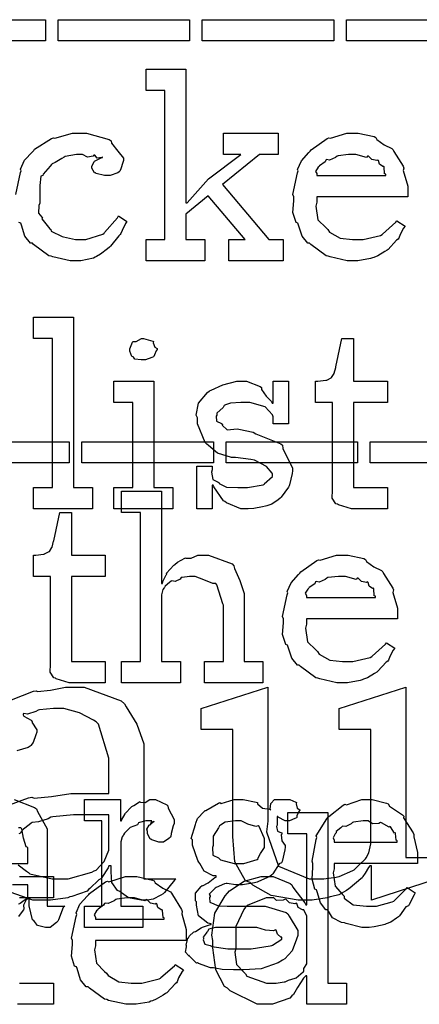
# Model space of a CAD drawing. Extents: x 0 to 8.5, y 0 to 11.
# Tile 72 of 256: x 2.999 to 3.26, y 2.405 to 3.047. Entities that reach past the tile are written whole.
import ezdxf

# ---------------------------------------------------------------- set-up
doc = ezdxf.new("R2010")
doc.units = 0
doc.layers.get('0').update_dxf_attribs({"linetype": 'CONTINUOUS'})

msp = doc.modelspace()

# ---------------------------------------------------------------- linework, layer by layer
at = {"color": 0}
for points in [[(2.92996, 3.04742), (3.01568, 3.04742), (3.01568, 3.03353), (2.92996, 3.03353), (2.92996, 3.04742)], [(3.02399, 3.04742), (3.10969, 3.04742), (3.10969, 3.03353), (3.02399, 3.03353), (3.02399, 3.04742)], [(3.11794, 3.04742), (3.20367, 3.04742), (3.20367, 3.03353), (3.11794, 3.03353), (3.11794, 3.04742)], [(3.21197, 3.04742), (3.29769, 3.04742), (3.29769, 3.03353), (3.21197, 3.03353), (3.21197, 3.04742)], [(3.08122, 2.90403), (3.09358, 2.90403), (3.09358, 3.00125), (3.08122, 3.00125), (3.08122, 3.01514), (3.10726, 3.01514), (3.10726, 2.9279), (3.10813, 2.9279), (3.12201, 2.94353), (3.14307, 2.95958), (3.13178, 2.95958), (3.13178, 2.97347), (3.16737, 2.97347), (3.16737, 2.95958), (3.15522, 2.95958), (3.13112, 2.93983), (3.16129, 2.90403), (3.17063, 2.90403), (3.17063, 2.89014), (3.13525, 2.89014), (3.13525, 2.90403), (3.14589, 2.90403), (3.12181, 2.93246), (3.10726, 2.92051), (3.10726, 2.90403), (3.11963, 2.90403), (3.11963, 2.89014), (3.08122, 2.89014), (3.08122, 2.90403)], [(3.21658, 2.89014), (3.21246, 2.89014), (3.20128, 2.89268), (3.20008, 2.89318), (3.19868, 2.89344), (3.18875, 2.90076), (3.18793, 2.90164), (3.18674, 2.90158), (3.183, 2.90619), (3.18078, 2.91342), (3.18033, 2.91465), (3.1791, 2.91504), (3.17708, 2.92156), (3.17774, 2.92925), (3.17774, 2.93181), (3.17708, 2.93338), (3.18007, 2.94749), (3.18056, 2.94874), (3.18012, 2.94976), (3.18257, 2.9554), (3.1875, 2.96089), (3.18838, 2.96175), (3.18886, 2.96251), (3.19933, 2.96994), (3.20053, 2.97043), (3.2015, 2.97006), (3.21229, 2.97347), (3.21593, 2.97347), (3.21972, 2.97347), (3.22999, 2.97114), (3.23113, 2.97065), (3.23178, 2.96929), (3.2366, 2.96588), (3.24164, 2.96349), (3.2424, 2.96263), (3.24289, 2.96153), (3.24892, 2.95188), (3.24935, 2.95068), (3.24897, 2.94911), (3.25196, 2.93892), (3.25196, 2.93549), (3.25196, 2.93181), (3.19271, 2.93181), (3.19271, 2.92833), (3.192, 2.92572), (3.19336, 2.91694), (3.19868, 2.91162), (3.19988, 2.91054), (3.2009, 2.9089), (3.2079, 2.90483), (3.21604, 2.90403), (3.21875, 2.90403), (3.22287, 2.90403), (3.23421, 2.90674), (3.23525, 2.90728), (3.23546, 2.90761), (3.24419, 2.91531), (3.24479, 2.91618), (3.25022, 2.91271), (3.24924, 2.91151), (3.24696, 2.90733), (3.2461, 2.90489), (3.24567, 2.90424), (3.24468, 2.90354), (3.23921, 2.89762), (3.2385, 2.89708), (3.23699, 2.89615), (3.23242, 2.89344), (3.22982, 2.89242), (3.22894, 2.89208), (3.22775, 2.8916), (3.21935, 2.89014), (3.21658, 2.89014)], [(3.19271, 2.94569), (3.23762, 2.94569), (3.23762, 2.94656), (3.23687, 2.94683), (3.23654, 2.95139), (3.23633, 2.95176), (3.23562, 2.95171), (3.23346, 2.95324), (3.23286, 2.95562), (3.23242, 2.95589), (3.23172, 2.95551), (3.22857, 2.95617), (3.22635, 2.95839), (3.22569, 2.9585), (3.22499, 2.95763), (3.21815, 2.95958), (3.21593, 2.95958), (3.21343, 2.95958), (3.20665, 2.95871), (3.20594, 2.9585), (3.20486, 2.95763), (3.2009, 2.95583), (3.199, 2.95617), (3.19857, 2.95589), (3.19803, 2.95475), (3.19444, 2.95221), (3.19422, 2.95176), (3.19347, 2.95117), (3.19179, 2.94851), (3.19271, 2.94706), (3.19271, 2.94656), (3.19271, 2.94569)], [(3.00786, 2.74224), (3.02024, 2.74224), (3.02024, 2.83946), (3.00786, 2.83946), (3.00786, 2.85335), (3.0339, 2.85335), (3.0339, 2.74224), (3.04628, 2.74224), (3.04628, 2.72835), (3.00786, 2.72835), (3.00786, 2.74224)], [(3.07954, 2.82557), (3.07813, 2.82557), (3.07394, 2.82607), (3.07314, 2.82726), (3.07281, 2.82753), (3.07206, 2.82769), (3.07064, 2.83117), (3.07064, 2.83231), (3.07064, 2.83274), (3.07064, 2.83274), (3.07243, 2.83718), (3.07281, 2.83751), (3.07281, 2.83751), (3.07476, 2.83751), (3.07835, 2.83946), (3.07954, 2.83946), (3.07954, 2.83946), (3.08567, 2.83783), (3.08604, 2.83751), (3.08594, 2.83664), (3.08703, 2.83382), (3.08843, 2.83301), (3.08843, 2.83274), (3.08843, 2.83231), (3.08789, 2.83154), (3.08669, 2.82889), (3.08626, 2.82775), (3.08604, 2.82753), (3.08512, 2.82704), (3.08089, 2.82557), (3.07954, 2.82557)], [(3.21832, 2.72835), (3.21528, 2.72835), (3.20671, 2.7309), (3.20617, 2.73139), (3.20514, 2.73167), (3.20275, 2.73535), (3.2029, 2.74056), (3.2029, 2.74224), (3.2029, 2.79779), (3.19185, 2.79779), (3.19185, 2.81168), (3.19336, 2.81168), (3.19336, 2.81168), (3.19846, 2.81222), (3.19879, 2.81233), (3.19911, 2.81239), (3.20204, 2.81392), (3.20226, 2.81407), (3.20226, 2.81407), (3.20389, 2.81662), (3.204, 2.81689), (3.204, 2.81689), (3.20497, 2.82064), (3.20508, 2.82101), (3.20899, 2.83946), (3.21658, 2.83946), (3.21658, 2.81168), (3.23872, 2.81168), (3.23872, 2.79779), (3.21658, 2.79779), (3.21658, 2.74224), (3.23872, 2.74224), (3.23872, 2.72835), (3.23774, 2.72835), (3.23551, 2.72835), (3.23481, 2.72835), (3.23356, 2.72835), (3.23074, 2.72835), (3.22982, 2.72835), (3.2284, 2.72835), (3.22521, 2.72835), (3.22418, 2.72835), (3.22271, 2.72835), (3.2194, 2.72835), (3.21832, 2.72835)], [(3.06022, 2.74224), (3.0726, 2.74224), (3.0726, 2.79779), (3.06022, 2.79779), (3.06022, 2.81168), (3.08626, 2.81168), (3.08626, 2.74224), (3.09864, 2.74224), (3.09864, 2.72835), (3.06022, 2.72835), (3.06022, 2.74224)], [(3.1466, 2.72835), (3.14312, 2.72835), (3.13368, 2.73236), (3.13271, 2.73313), (3.13172, 2.73356), (3.12543, 2.74278), (3.12511, 2.74376), (3.12446, 2.74376), (3.12446, 2.72835), (3.11447, 2.72835), (3.11447, 2.75612), (3.12446, 2.75612), (3.12446, 2.75375), (3.12403, 2.75239), (3.12478, 2.74761), (3.12825, 2.74582), (3.12901, 2.74528), (3.1289, 2.74485), (3.13363, 2.74262), (3.14122, 2.74224), (3.14378, 2.74224), (3.14746, 2.74224), (3.15767, 2.74408), (3.15853, 2.74442), (3.15836, 2.74463), (3.16374, 2.74951), (3.16374, 2.75114), (3.16342, 2.75163), (3.15972, 2.75608), (3.15196, 2.76014), (3.14962, 2.76047), (3.13965, 2.76178), (3.13693, 2.76178), (3.12782, 2.7646), (3.12201, 2.76964), (3.12099, 2.77067), (3.11974, 2.77171), (3.1149, 2.78381), (3.1149, 2.78782), (3.11404, 2.78939), (3.11556, 2.79736), (3.12142, 2.80436), (3.12272, 2.80539), (3.12364, 2.80583), (3.13124, 2.80919), (3.14046, 2.81168), (3.14356, 2.81168), (3.14681, 2.81168), (3.15571, 2.80826), (3.15657, 2.80757), (3.15657, 2.80615), (3.15956, 2.80186), (3.16319, 2.79844), (3.16351, 2.79736), (3.16417, 2.79736), (3.16417, 2.81168), (3.17415, 2.81168), (3.17415, 2.7839), (3.16417, 2.7839), (3.16417, 2.78847), (3.16379, 2.78965), (3.15896, 2.79492), (3.14887, 2.79779), (3.14551, 2.79779), (3.14318, 2.79779), (3.13629, 2.79731), (3.13303, 2.79617), (3.13226, 2.79585), (3.13146, 2.79454), (3.1275, 2.79081), (3.1275, 2.78956), (3.12701, 2.7889), (3.12722, 2.78564), (3.13053, 2.78413), (3.13118, 2.78369), (3.13097, 2.78304), (3.13417, 2.77994), (3.14068, 2.7806), (3.14182, 2.78043), (3.15115, 2.77849), (3.15283, 2.77735), (3.16917, 2.77083), (3.17025, 2.76981), (3.17046, 2.76768), (3.17383, 2.7609), (3.17676, 2.75504), (3.17676, 2.7531), (3.17649, 2.75136), (3.17492, 2.74408), (3.17458, 2.74333), (3.17421, 2.74251), (3.16938, 2.73589), (3.16872, 2.73529), (3.16743, 2.73426), (3.16325, 2.7315), (3.1601, 2.73042), (3.15918, 2.73008), (3.15728, 2.72971), (3.15164, 2.72857), (3.14785, 2.72835), (3.1466, 2.72835)], [(2.94547, 2.77219), (3.03119, 2.77219), (3.03119, 2.75831), (2.94547, 2.75831), (2.94547, 2.77219)], [(3.03944, 2.77219), (3.12517, 2.77219), (3.12517, 2.75831), (3.03944, 2.75831), (3.03944, 2.77219)], [(3.13346, 2.77219), (3.21918, 2.77219), (3.21918, 2.75831), (3.13346, 2.75831), (3.13346, 2.77219)], [(3.22749, 2.77219), (3.31321, 2.77219), (3.31321, 2.75831), (3.22749, 2.75831), (3.22749, 2.77219)], [(3.06526, 2.62879), (3.07764, 2.62879), (3.07764, 2.72601), (3.06526, 2.72601), (3.06526, 2.7399), (3.09131, 2.7399), (3.09131, 2.67958), (3.09196, 2.67958), (3.09196, 2.67958), (3.09244, 2.68153), (3.09446, 2.68533), (3.09478, 2.68587), (3.09451, 2.68636), (3.09944, 2.69174), (3.09999, 2.69217), (3.09999, 2.69217), (3.10167, 2.69368), (3.10644, 2.69629), (3.10715, 2.6965), (3.10721, 2.69629), (3.11074, 2.69629), (3.11501, 2.69824), (3.11649, 2.69824), (3.12201, 2.69824), (3.13747, 2.69249), (3.13861, 2.69129), (3.13889, 2.68956), (3.14242, 2.68169), (3.14535, 2.67312), (3.14535, 2.67025), (3.14535, 2.62879), (3.1575, 2.62879), (3.1575, 2.6149), (3.11931, 2.6149), (3.11931, 2.62879), (3.13167, 2.62879), (3.13167, 2.66547), (3.1314, 2.66635), (3.1275, 2.67882), (3.12668, 2.67958), (3.12489, 2.67964), (3.11897, 2.68201), (3.11333, 2.68435), (3.11149, 2.68435), (3.10965, 2.68435), (3.10471, 2.68365), (3.10411, 2.68349), (3.10346, 2.68261), (3.10032, 2.68093), (3.0981, 2.68138), (3.0976, 2.6811), (3.09663, 2.68028), (3.09369, 2.67785), (3.09321, 2.67703), (3.09304, 2.67676), (3.09224, 2.67583), (3.09131, 2.67231), (3.09131, 2.67111), (3.09131, 2.62879), (3.10368, 2.62879), (3.10368, 2.6149), (3.06526, 2.6149), (3.06526, 2.62879)], [(3.03424, 2.6149), (3.03119, 2.6149), (3.02262, 2.61746), (3.02208, 2.61794), (3.02106, 2.61822), (3.01867, 2.6219), (3.01882, 2.62711), (3.01882, 2.62879), (3.01882, 2.68435), (3.00776, 2.68435), (3.00776, 2.69824), (3.00928, 2.69824), (3.00928, 2.69824), (3.01438, 2.69879), (3.01471, 2.69889), (3.01503, 2.69894), (3.01796, 2.70047), (3.01818, 2.70063), (3.01818, 2.70063), (3.01981, 2.70318), (3.01992, 2.70344), (3.01992, 2.70344), (3.02089, 2.70719), (3.021, 2.70757), (3.0249, 2.72601), (3.0325, 2.72601), (3.0325, 2.69824), (3.05464, 2.69824), (3.05464, 2.68435), (3.0325, 2.68435), (3.0325, 2.62879), (3.05464, 2.62879), (3.05464, 2.6149), (3.05365, 2.6149), (3.05143, 2.6149), (3.05072, 2.6149), (3.04949, 2.6149), (3.04665, 2.6149), (3.04574, 2.6149), (3.04432, 2.6149), (3.04113, 2.6149), (3.0401, 2.6149), (3.03863, 2.6149), (3.03532, 2.6149), (3.03424, 2.6149)], [(3.20985, 2.6149), (3.20574, 2.6149), (3.19456, 2.61746), (3.19336, 2.61794), (3.19194, 2.61822), (3.18201, 2.62554), (3.18121, 2.62642), (3.18001, 2.62636), (3.17626, 2.63097), (3.17404, 2.63818), (3.17361, 2.63943), (3.17236, 2.63981), (3.17036, 2.64632), (3.17101, 2.65403), (3.17101, 2.65657), (3.17036, 2.65815), (3.17333, 2.67225), (3.17383, 2.6735), (3.17339, 2.67453), (3.17583, 2.68018), (3.18078, 2.68565), (3.18164, 2.68653), (3.18213, 2.68728), (3.1926, 2.69472), (3.19379, 2.69521), (3.19476, 2.69482), (3.20557, 2.69824), (3.20921, 2.69824), (3.213, 2.69824), (3.22325, 2.6959), (3.22439, 2.69542), (3.22504, 2.69407), (3.22987, 2.69065), (3.23492, 2.68826), (3.23568, 2.68739), (3.23617, 2.68631), (3.24219, 2.67665), (3.24262, 2.67546), (3.24224, 2.67389), (3.24522, 2.66368), (3.24522, 2.66026), (3.24522, 2.65657), (3.18599, 2.65657), (3.18599, 2.6531), (3.18528, 2.6505), (3.18664, 2.64171), (3.19194, 2.63639), (3.19314, 2.63531), (3.19417, 2.63368), (3.20117, 2.62961), (3.20931, 2.62879), (3.21203, 2.62879), (3.21615, 2.62879), (3.22749, 2.63151), (3.22851, 2.63206), (3.22874, 2.63238), (3.23747, 2.64008), (3.23807, 2.64094), (3.24349, 2.63747), (3.24251, 2.63629), (3.24024, 2.63211), (3.23936, 2.62967), (3.23893, 2.62901), (3.23796, 2.62831), (3.23247, 2.6224), (3.23178, 2.62185), (3.23025, 2.62093), (3.22569, 2.61822), (3.2231, 2.61719), (3.22222, 2.61686), (3.22103, 2.61637), (3.21263, 2.6149), (3.20985, 2.6149)], [(3.18599, 2.67046), (3.2309, 2.67046), (3.2309, 2.67133), (3.23014, 2.6716), (3.22982, 2.67617), (3.2296, 2.67654), (3.22889, 2.67649), (3.22672, 2.678), (3.22613, 2.68039), (3.22569, 2.68067), (3.22499, 2.68028), (3.22185, 2.68093), (3.21963, 2.68317), (3.21897, 2.68326), (3.21826, 2.6824), (3.21143, 2.68435), (3.20921, 2.68435), (3.20671, 2.68435), (3.19993, 2.68349), (3.19922, 2.68326), (3.19814, 2.6824), (3.19417, 2.68061), (3.19228, 2.68093), (3.19185, 2.68067), (3.19129, 2.67953), (3.18772, 2.67697), (3.1875, 2.67654), (3.18674, 2.67594), (3.18506, 2.67329), (3.18599, 2.67182), (3.18599, 2.67133), (3.18599, 2.67046)], [(3.04101, 2.46929), (3.05231, 2.46929), (3.05231, 2.52485), (3.04101, 2.52485), (3.04101, 2.53874), (3.06467, 2.53874), (3.06467, 2.52485), (3.06532, 2.52485), (3.06515, 2.52528), (3.06765, 2.52946), (3.06793, 2.52983), (3.06793, 2.52983), (3.07161, 2.53386), (3.07206, 2.53418), (3.07206, 2.53418), (3.07319, 2.53483), (3.07693, 2.53722), (3.07747, 2.53743), (3.07758, 2.53706), (3.08062, 2.53683), (3.08376, 2.53874), (3.08485, 2.53874), (3.08751, 2.53874), (3.09483, 2.53532), (3.09549, 2.53461), (3.0956, 2.53315), (3.09961, 2.52567), (3.09961, 2.52311), (3.0989, 2.5216), (3.09765, 2.51654), (3.0975, 2.51465), (3.09722, 2.51421), (3.09614, 2.5134), (3.09256, 2.51096), (3.09136, 2.51096), (3.08968, 2.51096), (3.08507, 2.51258), (3.08464, 2.51292), (3.08388, 2.51303), (3.08225, 2.51671), (3.08225, 2.5179), (3.08214, 2.5179), (3.08165, 2.51953), (3.08333, 2.52203), (3.08356, 2.52225), (3.08356, 2.52225), (3.08388, 2.52225), (3.08626, 2.52436), (3.08658, 2.52442), (3.08658, 2.52462), (3.0861, 2.52419), (3.08442, 2.52311), (3.08507, 2.52485), (3.08507, 2.52485), (3.08447, 2.52485), (3.08311, 2.52485), (3.08268, 2.52485), (3.08111, 2.52485), (3.07693, 2.52376), (3.07639, 2.52354), (3.07574, 2.52229), (3.07096, 2.52046), (3.07053, 2.52007), (3.06967, 2.51932), (3.06711, 2.51676), (3.06657, 2.51568), (3.0664, 2.51531), (3.06569, 2.51454), (3.06489, 2.51124), (3.06489, 2.5101), (3.06489, 2.46929), (3.07921, 2.46929), (3.07921, 2.4554), (3.04101, 2.4554), (3.04101, 2.46929)], [(3.14094, 2.42763), (3.1384, 2.42763), (3.13092, 2.42796), (3.12642, 2.42871), (3.12532, 2.42893), (3.12337, 2.42904), (3.11556, 2.43186), (3.1149, 2.43218), (3.11426, 2.43213), (3.10954, 2.43668), (3.10926, 2.43718), (3.10883, 2.43707), (3.10693, 2.43918), (3.10753, 2.4426), (3.10753, 2.44368), (3.10732, 2.44379), (3.10861, 2.44829), (3.10883, 2.44868), (3.10883, 2.44868), (3.10949, 2.44988), (3.11214, 2.45231), (3.11253, 2.45258), (3.11253, 2.45258), (3.11356, 2.45269), (3.11724, 2.45518), (3.11774, 2.4554), (3.118, 2.45562), (3.12326, 2.45725), (3.12381, 2.45736), (3.12381, 2.45779), (3.12158, 2.45817), (3.1155, 2.46294), (3.11426, 2.46983), (3.11426, 2.47211), (3.11344, 2.47276), (3.1135, 2.47781), (3.11729, 2.4821), (3.11794, 2.48275), (3.11811, 2.48253), (3.12175, 2.48438), (3.12619, 2.48796), (3.12706, 2.48817), (3.12706, 2.48904), (3.12506, 2.48904), (3.11908, 2.49208), (3.11643, 2.49696), (3.11578, 2.49794), (3.11501, 2.49892), (3.11165, 2.50911), (3.11165, 2.51247), (3.11074, 2.5134), (3.11344, 2.52257), (3.11382, 2.52333), (3.11382, 2.52333), (3.11481, 2.52636), (3.11925, 2.53103), (3.1199, 2.53157), (3.12017, 2.53162), (3.12853, 2.53651), (3.12944, 2.53678), (3.13032, 2.53614), (3.13878, 2.53874), (3.1416, 2.53874), (3.14469, 2.53874), (3.1531, 2.53711), (3.15397, 2.53678), (3.15392, 2.53592), (3.15728, 2.5331), (3.16206, 2.5325), (3.16265, 2.53201), (3.16211, 2.53256), (3.16265, 2.53618), (3.1651, 2.53874), (3.1659, 2.53874), (3.1659, 2.53874), (3.17176, 2.53874), (3.17372, 2.53874), (3.17512, 2.53874), (3.17899, 2.53711), (3.17936, 2.53678), (3.1791, 2.53603), (3.17985, 2.53321), (3.18153, 2.53217), (3.18153, 2.53179), (3.18087, 2.53103), (3.17958, 2.52815), (3.17953, 2.52701), (3.17936, 2.52681), (3.17828, 2.52632), (3.17486, 2.52485), (3.17372, 2.52485), (3.1721, 2.52485), (3.16754, 2.52724), (3.16721, 2.52767), (3.16678, 2.52767), (3.16678, 2.52203), (3.16639, 2.52126), (3.16704, 2.51818), (3.16971, 2.51699), (3.17003, 2.51639), (3.16943, 2.51568), (3.16976, 2.51187), (3.17199, 2.50879), (3.17199, 2.50771), (3.17182, 2.50592), (3.16997, 2.49826), (3.1696, 2.4975), (3.16812, 2.49675), (3.16396, 2.49024), (3.16331, 2.48969), (3.16206, 2.48867), (3.15468, 2.48525), (3.15375, 2.48492), (3.15192, 2.48449), (3.14415, 2.48318), (3.1416, 2.48318), (3.1396, 2.48318), (3.13422, 2.48394), (3.13357, 2.48406), (3.13249, 2.48383), (3.12696, 2.48139), (3.12642, 2.48101), (3.12537, 2.48014), (3.1225, 2.47711), (3.12315, 2.47597), (3.12315, 2.47558), (3.12267, 2.47487), (3.12278, 2.47179), (3.12549, 2.47086), (3.12597, 2.4706), (3.12597, 2.4706), (3.12858, 2.46946), (3.13411, 2.46929), (3.13596, 2.46929), (3.15397, 2.46929), (3.1589, 2.46929), (3.17264, 2.46517), (3.17372, 2.46431), (3.17453, 2.46272), (3.18024, 2.45335), (3.18024, 2.45019), (3.17942, 2.44781), (3.17649, 2.44), (3.17188, 2.43494), (3.17025, 2.43392), (3.16749, 2.43235), (3.15631, 2.42844), (3.14475, 2.42763), (3.14094, 2.42763)], [(3.22569, 2.4554), (3.22194, 2.4554), (3.21181, 2.45796), (3.21072, 2.45844), (3.20865, 2.45865), (3.20281, 2.46169), (3.20019, 2.46604), (3.19943, 2.4669), (3.19846, 2.46685), (3.1951, 2.47146), (3.19287, 2.47868), (3.19249, 2.47993), (3.19129, 2.48036), (3.18951, 2.48682), (3.19011, 2.49451), (3.19011, 2.49707), (3.18951, 2.49864), (3.19228, 2.51275), (3.19271, 2.514), (3.19233, 2.51503), (3.19911, 2.52615), (3.19988, 2.52701), (3.20042, 2.52778), (3.20985, 2.53521), (3.21094, 2.53569), (3.21203, 2.53532), (3.22194, 2.53874), (3.22526, 2.53874), (3.22874, 2.53874), (3.23813, 2.5364), (3.23915, 2.53592), (3.24013, 2.53456), (3.24864, 2.52875), (3.24935, 2.52789), (3.24918, 2.52681), (3.25549, 2.51714), (3.25586, 2.51594), (3.25597, 2.51438), (3.25825, 2.50418), (3.25825, 2.50076), (3.25825, 2.49707), (3.204, 2.49707), (3.204, 2.4936), (3.2034, 2.49094), (3.20469, 2.48221), (3.20942, 2.47689), (3.2105, 2.47581), (3.21044, 2.47444), (3.21636, 2.47011), (3.22499, 2.46929), (3.22786, 2.46929), (3.23161, 2.46929), (3.24186, 2.472), (3.24283, 2.47254), (3.24343, 2.47287), (3.25097, 2.48058), (3.25151, 2.48144), (3.25672, 2.47797), (3.25612, 2.47657), (3.25282, 2.47021), (3.25239, 2.46951), (3.25082, 2.46881), (3.24653, 2.46289), (3.24588, 2.46235), (3.24474, 2.46137), (3.24089, 2.45871), (3.23785, 2.45768), (3.23699, 2.45736), (3.23525, 2.45692), (3.23008, 2.45568), (3.22678, 2.4554), (3.22569, 2.4554)], [(3.16004, 2.40522), (3.15365, 2.40522), (3.13607, 2.41411), (3.13444, 2.41585), (3.13249, 2.41678), (3.12674, 2.42774), (3.12489, 2.44211), (3.12489, 2.44689), (3.12418, 2.45025), (3.12619, 2.46468), (3.13282, 2.47597), (3.13444, 2.47771), (3.13574, 2.47928), (3.14518, 2.48546), (3.15631, 2.48856), (3.16004, 2.48856), (3.16411, 2.48856), (3.17529, 2.48406), (3.17632, 2.48313), (3.17703, 2.48156), (3.18494, 2.4714), (3.18544, 2.47011), (3.18608, 2.47011), (3.18608, 2.51633), (3.17372, 2.51633), (3.17372, 2.53022), (3.19976, 2.53022), (3.19976, 2.41911), (3.21212, 2.41911), (3.21212, 2.40522), (3.18608, 2.40522), (3.18608, 2.42389), (3.18544, 2.42389), (3.18386, 2.42225), (3.18007, 2.41618), (3.17736, 2.41162), (3.17632, 2.41064), (3.17497, 2.40929), (3.16374, 2.40522), (3.16004, 2.40522)], [(3.14182, 2.49707), (3.14497, 2.49707), (3.15369, 2.49963), (3.1544, 2.50011), (3.15419, 2.50032), (3.15597, 2.50353), (3.15853, 2.50749), (3.15853, 2.50879), (3.15853, 2.51313), (3.15836, 2.51389), (3.15506, 2.52111), (3.1544, 2.5216), (3.15283, 2.52126), (3.14768, 2.52274), (3.14328, 2.52485), (3.14182, 2.52485), (3.13954, 2.52485), (3.13276, 2.52403), (3.12989, 2.52214), (3.12924, 2.5216), (3.12847, 2.52024), (3.12511, 2.51492), (3.12511, 2.51313), (3.12511, 2.50879), (3.12451, 2.50749), (3.12483, 2.50244), (3.12853, 2.50065), (3.12924, 2.50011), (3.12989, 2.49935), (3.13883, 2.49707), (3.14182, 2.49707)], [(3.204, 2.51096), (3.24501, 2.51096), (3.24501, 2.51183), (3.24447, 2.51226), (3.24408, 2.51665), (3.24393, 2.51704), (3.24328, 2.51693), (3.24067, 2.52089), (3.24024, 2.52115), (3.23986, 2.52078), (3.23475, 2.52365), (3.23415, 2.52376), (3.23313, 2.52311), (3.22889, 2.523), (3.22613, 2.52485), (3.22526, 2.52485), (3.22293, 2.52485), (3.21658, 2.52399), (3.21593, 2.52376), (3.21511, 2.52289), (3.21164, 2.52111), (3.20964, 2.52143), (3.20921, 2.52115), (3.20822, 2.5204), (3.20535, 2.51801), (3.20535, 2.51725), (3.20529, 2.51704), (3.20458, 2.51639), (3.20324, 2.51378), (3.204, 2.51232), (3.204, 2.51183), (3.204, 2.51096)], [(3.0721, 2.40522), (3.06799, 2.40522), (3.05681, 2.40776), (3.05561, 2.40826), (3.05419, 2.40853), (3.04428, 2.41585), (3.04346, 2.41672), (3.04226, 2.41667), (3.03851, 2.42128), (3.03629, 2.4285), (3.03586, 2.42974), (3.03461, 2.43012), (3.03261, 2.43664), (3.03326, 2.44433), (3.03326, 2.44689), (3.03261, 2.44846), (3.0356, 2.46257), (3.03608, 2.46382), (3.03564, 2.46485), (3.03808, 2.47049), (3.04303, 2.47597), (3.04389, 2.47683), (3.04438, 2.4776), (3.05485, 2.48503), (3.05604, 2.48551), (3.05701, 2.48514), (3.06782, 2.48856), (3.07146, 2.48856), (3.07525, 2.48856), (3.0855, 2.48622), (3.08664, 2.48574), (3.08729, 2.48438), (3.09212, 2.48096), (3.09717, 2.47857), (3.09793, 2.47771), (3.09842, 2.47661), (3.10444, 2.46696), (3.10487, 2.46576), (3.10449, 2.46419), (3.10747, 2.454), (3.10747, 2.45057), (3.10747, 2.44689), (3.04824, 2.44689), (3.04824, 2.44342), (3.04753, 2.44081), (3.04889, 2.43201), (3.05419, 2.42671), (3.05539, 2.42563), (3.05643, 2.42399), (3.06342, 2.41992), (3.07156, 2.41911), (3.07428, 2.41911), (3.0784, 2.41911), (3.08974, 2.42182), (3.09076, 2.42236), (3.09099, 2.42269), (3.09972, 2.43039), (3.10032, 2.43126), (3.10574, 2.42779), (3.10476, 2.4266), (3.10249, 2.42242), (3.10161, 2.41997), (3.10118, 2.41932), (3.10021, 2.41863), (3.09472, 2.41271), (3.09403, 2.41217), (3.0925, 2.41124), (3.08794, 2.40853), (3.08535, 2.4075), (3.08447, 2.40717), (3.08328, 2.40668), (3.07488, 2.40522), (3.0721, 2.40522)], [(3.04824, 2.46078), (3.09315, 2.46078), (3.09315, 2.46164), (3.09239, 2.46192), (3.09207, 2.46647), (3.09185, 2.46685), (3.09115, 2.46679), (3.08897, 2.46832), (3.08838, 2.47071), (3.08794, 2.47097), (3.08724, 2.4706), (3.0841, 2.47125), (3.08188, 2.47347), (3.08122, 2.47358), (3.08051, 2.47271), (3.07368, 2.47467), (3.07146, 2.47467), (3.06896, 2.47467), (3.06218, 2.47379), (3.06147, 2.47358), (3.06039, 2.47271), (3.05643, 2.47092), (3.05453, 2.47125), (3.0541, 2.47097), (3.05354, 2.46983), (3.04997, 2.46729), (3.04975, 2.46685), (3.04899, 2.46625), (3.04731, 2.4636), (3.04824, 2.46212), (3.04824, 2.46164), (3.04824, 2.46078)], [(3.16417, 2.41911), (3.16613, 2.41911), (3.17133, 2.41986), (3.17199, 2.41997), (3.17199, 2.41997), (3.1741, 2.42096), (3.1786, 2.42231), (3.17914, 2.42258), (3.17914, 2.42258), (3.18381, 2.42632), (3.18414, 2.42671), (3.18414, 2.42671), (3.18408, 2.42854), (3.18608, 2.43158), (3.18608, 2.43257), (3.18608, 2.46121), (3.18608, 2.46263), (3.18446, 2.46647), (3.18414, 2.46685), (3.18326, 2.46679), (3.1805, 2.46847), (3.17969, 2.47092), (3.17914, 2.47119), (3.17833, 2.47081), (3.17492, 2.4714), (3.17264, 2.47368), (3.17199, 2.47379), (3.17079, 2.47319), (3.16635, 2.47282), (3.16471, 2.47467), (3.16417, 2.47467), (3.15967, 2.47467), (3.14725, 2.46963), (3.14615, 2.46858), (3.14497, 2.46696), (3.13986, 2.456), (3.13986, 2.45231), (3.13986, 2.44146), (3.13911, 2.43918), (3.14025, 2.43121), (3.14507, 2.42622), (3.14615, 2.42518), (3.14708, 2.42367), (3.15989, 2.41911), (3.16417, 2.41911)], [(3.11882, 2.44803), (3.1186, 2.44726), (3.11963, 2.44444), (3.12315, 2.44353), (3.12403, 2.44325), (3.12414, 2.44282), (3.1346, 2.44151), (3.13813, 2.44151), (3.14529, 2.44151), (3.14979, 2.44151), (3.16222, 2.44336), (3.16331, 2.44368), (3.16379, 2.44385), (3.16982, 2.44781), (3.16982, 2.44911), (3.16917, 2.44906), (3.1671, 2.4509), (3.16624, 2.45367), (3.16569, 2.45389), (3.16439, 2.45318), (3.15907, 2.4535), (3.1536, 2.4554), (3.15181, 2.4554), (3.12815, 2.4554), (3.12663, 2.45529), (3.12218, 2.45415), (3.12131, 2.45269), (3.12099, 2.45236), (3.12039, 2.45156), (3.1186, 2.449), (3.11882, 2.44829), (3.11882, 2.44803)]]:
    msp.add_lwpolyline(points, close=True, dxfattribs=at)
for points in [[(2.99625, 2.93343), (2.99924, 2.94769), (2.99972, 2.94894), (2.99929, 2.94997), (3.00185, 2.95578), (3.00706, 2.96132), (3.00797, 2.96218), (3.00846, 2.96289), (3.01953, 2.97), (3.02078, 2.97043), (3.02171, 2.97006), (3.03321, 2.97347), (3.03706, 2.97347), (3.04243, 2.97347), (3.05724, 2.96935), (3.05854, 2.96847), (3.05871, 2.9669), (3.06282, 2.96169), (3.06657, 2.95719), (3.06657, 2.95568), (3.06603, 2.95437), (3.06483, 2.95019), (3.06413, 2.94868), (3.06375, 2.94829), (3.06282, 2.94764), (3.05778, 2.94569), (3.05615, 2.94569), (3.05419, 2.94569), (3.04878, 2.94715), (3.04833, 2.94743), (3.04764, 2.9476), (3.04596, 2.95057), (3.04596, 2.95156), (3.04596, 2.95156), (3.04736, 2.95503), (3.04769, 2.95524), (3.04769, 2.95524), (3.05236, 2.95751), (3.0529, 2.95763), (3.0529, 2.95806), (3.05231, 2.95757), (3.04937, 2.95714), (3.04779, 2.9591), (3.04725, 2.95915), (3.04671, 2.95844), (3.04312, 2.95779), (3.03971, 2.95958), (3.03857, 2.95958), (3.03586, 2.95958), (3.02854, 2.95817), (3.02772, 2.95785), (3.02636, 2.95682), (3.02192, 2.95426), (3.01997, 2.9535), (3.01947, 2.95307), (3.01867, 2.95199), (3.01417, 2.94661), (3.01383, 2.9459), (3.01258, 2.94526), (3.01187, 2.93924), (3.01187, 2.93722), (3.01187, 2.92768), (3.01129, 2.92632), (3.01118, 2.92133), (3.01329, 2.91868), (3.01361, 2.91792), (3.01318, 2.91743), (3.01844, 2.91108), (3.01904, 2.91054), (3.01942, 2.9095), (3.02647, 2.90608), (3.02729, 2.90576), (3.02729, 2.90571), (3.03526, 2.90403), (3.03792, 2.90403), (3.04194, 2.90403), (3.053, 2.9075), (3.05399, 2.90815), (3.05419, 2.90853), (3.06272, 2.91829), (3.06332, 2.91943), (3.06874, 2.91575), (3.06787, 2.91439), (3.0656, 2.91), (3.06478, 2.90788), (3.0644, 2.90728), (3.06342, 2.90636), (3.05811, 2.89974), (3.05746, 2.89903), (3.05599, 2.89789), (3.05154, 2.89438), (3.04899, 2.89296), (3.04812, 2.89253), (3.04693, 2.89193), (3.03868, 2.89014), (3.03597, 2.89014), (3.03597, 2.89014), (3.03179, 2.89014), (3.02046, 2.89268), (3.01926, 2.89318), (3.01785, 2.89344), (3.00792, 2.90076), (3.00711, 2.90164), (3.00592, 2.90158), (3.00217, 2.90619), (2.99994, 2.91342), (2.99951, 2.91465), (2.99826, 2.91504)], [(2.99354, 2.60389), (3.00786, 2.60943), (3.0095, 2.60975), (3.01036, 2.60921), (3.01893, 2.61014), (3.02875, 2.61214), (3.03207, 2.61214), (3.04085, 2.61214), (3.06511, 2.60314), (3.06722, 2.60129), (3.06836, 2.59924), (3.07519, 2.58789), (3.07981, 2.57519), (3.07981, 2.5709), (3.07981, 2.48714), (3.10064, 2.48714), (3.09987, 2.48622), (3.09326, 2.47808), (3.09239, 2.47738), (3.09082, 2.4764), (3.08589, 2.47379), (3.08214, 2.47325), (3.08089, 2.47325), (3.07813, 2.47325), (3.06988, 2.47467), (3.06515, 2.47797), (3.06418, 2.47889), (3.06256, 2.47939), (3.05892, 2.48475), (3.05854, 2.4916), (3.05854, 2.49388), (3.05854, 2.49561), (3.05701, 2.49561), (3.05658, 2.49419), (3.05236, 2.48785), (3.05181, 2.48714), (3.05046, 2.48649), (3.0446, 2.48074), (3.04378, 2.48019), (3.04281, 2.47911), (3.03282, 2.47553), (3.03162, 2.47521), (3.03011, 2.47472), (3.01887, 2.47325), (3.01514, 2.47325), (3.01514, 2.47325), (3.00732, 2.47325), (2.98574, 2.48068)], [(3.27126, 2.48714), (3.22831, 2.47325), (3.22831, 2.49561), (3.22721, 2.49561), (3.22646, 2.49442), (3.22428, 2.49072), (3.22276, 2.4885), (3.22222, 2.48779), (3.22146, 2.48708), (3.21442, 2.48118), (3.21354, 2.48062), (3.21203, 2.47949), (3.20692, 2.47672), (3.20253, 2.47558), (3.20139, 2.47521), (3.19943, 2.47472), (3.18951, 2.47325), (3.18619, 2.47325), (3.18619, 2.47325), (3.18039, 2.47325), (3.16297, 2.47613), (3.15093, 2.48286), (3.14908, 2.48475), (3.14615, 2.48579), (3.13906, 2.49804), (3.13781, 2.51465), (3.13781, 2.52013), (3.13781, 2.58436), (3.11719, 2.58436), (3.11719, 2.59825), (3.1606, 2.61214), (3.1606, 2.52468), (3.15972, 2.51768), (3.16769, 2.49533), (3.18756, 2.48714), (3.19422, 2.48714), (3.19721, 2.48714), (3.20518, 2.48822), (3.20617, 2.48844), (3.20714, 2.48861), (3.21619, 2.49251), (3.21701, 2.493), (3.21701, 2.493), (3.22006, 2.49588), (3.22433, 2.50006), (3.22483, 2.50082), (3.22483, 2.50082), (3.22651, 2.50412), (3.22786, 2.50982), (3.22786, 2.51167), (3.22786, 2.58436), (3.20725, 2.58436), (3.20725, 2.59825), (3.25065, 2.61214), (3.25065, 2.50103), (3.27126, 2.50103)], [(2.98813, 2.53375), (3.00461, 2.53993), (3.00667, 2.54031), (3.00819, 2.53976), (3.01947, 2.54069), (3.03217, 2.54269), (3.0364, 2.54269), (3.05701, 2.54269), (3.05701, 2.56353), (3.05692, 2.56581), (3.05012, 2.58789), (3.04878, 2.58936), (3.04688, 2.59044), (3.03776, 2.59543), (3.02761, 2.59825), (3.02425, 2.59825), (3.02089, 2.59825), (3.01183, 2.59739), (3.01079, 2.59717), (3.00928, 2.59625), (3.00396, 2.59451), (3.00157, 2.59483), (3.00103, 2.59457), (3.00103, 2.59412), (3.00146, 2.5931), (3.0064, 2.5905), (3.00689, 2.59), (3.00683, 2.58914), (3.00993, 2.58425), (3.00993, 2.58263), (3.00928, 2.581), (3.0076, 2.5759), (3.00618, 2.574), (3.00558, 2.57351), (3.00444, 2.57275), (2.99696, 2.57047)], [(2.99522, 2.53874), (3.00851, 2.53369), (3.00971, 2.53267), (3.01053, 2.53103), (3.01665, 2.51958), (3.01665, 2.51574), (3.01665, 2.46929), (3.02815, 2.46929), (3.02713, 2.46838), (3.02403, 2.46024), (3.0236, 2.45953), (3.02279, 2.4585), (3.01867, 2.4554), (3.01731, 2.4554), (3.01557, 2.4554), (3.01042, 2.45654), (3.00851, 2.45921), (3.00797, 2.45996), (3.00726, 2.46039), (3.00493, 2.46951), (3.00493, 2.47254), (3.00493, 2.47407), (3.00407, 2.47407), (3.0031, 2.47331), (3.00125, 2.46983), (3.00151, 2.4675), (3.00125, 2.4669), (3.00043, 2.46582), (2.99799, 2.4624)], [(2.99772, 2.49621), (3.00331, 2.49203), (3.0045, 2.49126), (3.00532, 2.49024), (3.01997, 2.48714), (3.0249, 2.48714), (3.0249, 2.48714), (3.03054, 2.48714), (3.0459, 2.49149), (3.04747, 2.49235), (3.04861, 2.49278), (3.05393, 2.49826), (3.05701, 2.50575), (3.05701, 2.50819), (3.05701, 2.52881), (3.03901, 2.52881), (3.03401, 2.52881), (3.02035, 2.52756), (3.01904, 2.52729), (3.01736, 2.5261), (3.01118, 2.52414), (3.007, 2.52382), (3.00624, 2.52339), (3.00504, 2.52235), (3.00136, 2.51942), (2.99963, 2.51753), (2.99929, 2.51687), (2.99821, 2.51633)], [(2.99278, 2.49707), (3.00407, 2.49707), (3.00407, 2.50749), (3.00304, 2.50803), (3.00136, 2.51361), (3.00028, 2.51958), (2.99951, 2.52029), (2.9981, 2.52029)], [(2.99875, 2.48856), (3.02089, 2.48856), (3.02089, 2.47467), (2.99875, 2.47467)], [(2.99799, 2.47076), (2.99886, 2.47103), (2.99914, 2.47119), (3.00407, 2.47499), (3.00407, 2.47624), (3.00407, 2.48318), (2.99408, 2.48318)], [(2.99875, 2.41911), (3.02089, 2.41911), (3.02089, 2.40522), (3.01992, 2.40522), (3.01768, 2.40522), (3.01699, 2.40522), (3.01574, 2.40522), (3.01292, 2.40522), (3.01199, 2.40522), (3.01058, 2.40522), (3.00738, 2.40522), (3.00635, 2.40522), (3.00489, 2.40522), (3.00157, 2.40522), (3.00049, 2.40522), (3.00049, 2.40522), (2.99744, 2.40522)]]:
    msp.add_lwpolyline(points, dxfattribs=at)

doc.saveas('drawing.dxf')
